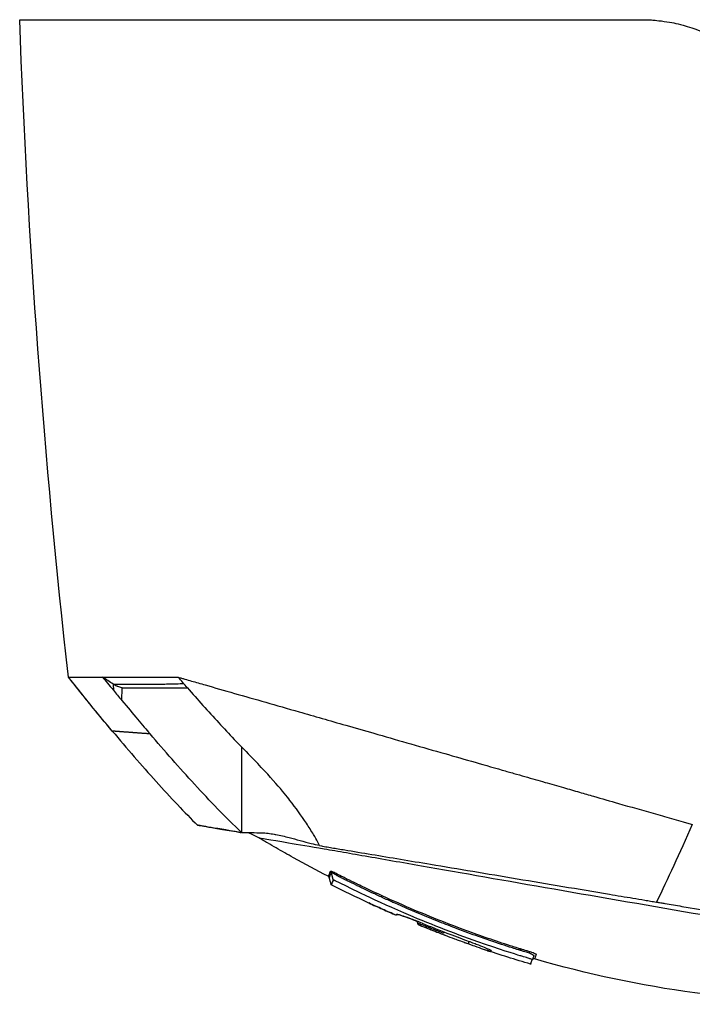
# Model space of a CAD drawing. Header units: millimetres. Extents: x 0 to 3390, y 0 to 1680.
# Tile 40 of 194: x 132 to 164, y 1140 to 1187. Entities that reach past the tile are written whole.
import ezdxf

# ---------------------------------------------------------------- set-up
doc = ezdxf.new("R2010")
doc.units = ezdxf.units.MM
doc.header["$LTSCALE"] = 0.2

# ---------------------------------------------------------------- blocks, each defined once
blk = doc.blocks.new('A$C7bf043d2')
for p, q in [((-24.468, 771.683), (-24.468, 771.683)), ((-23.866, 771.683), (-23.863, 771.683)), ((-23.017, 771.683), (-23.017, 771.683)), ((-22.421, 771.683), (-22.421, 771.683)), ((-18.936, 771.683), (-18.936, 771.683)), ((-22.707, 740.163), (-22.692, 739.869)), ((-22.293, 739.39), (-22.282, 739.988)), ((-22.282, 739.988), (-20.214, 739.988)), ((-21.608, 740.152), (-21.608, 740.152)), ((-21.438, 740.152), (-21.438, 740.152)), ((-20.659, 740.157), (-20.659, 740.158)), ((-20.214, 739.988), (-19.182, 739.988)), ((-16.616, 737.182), (-16.616, 733.12)), ((-12.36, 731.206), (-12.27, 730.846)), ((-10.569, 729.776), (-10.569, 729.776)), ((-9.266, 729.224), (-9.275, 729.198)), ((-9.278, 729.195), (-9.278, 729.195)), ((-8.279, 728.906), (-8.236, 728.754)), ((-8.236, 728.755), (-8.279, 728.906)), ((-7.008, 728.401), (-7.031, 728.339)), ((-5.846, 727.875), (-5.847, 727.873)), ((-5.817, 727.956), (-5.844, 727.88)), ((-2.822, 727.064), (-2.823, 727.064)), ((-2.822, 727.067), (-2.82, 727.07)), ((-2.897, 726.873), (-2.896, 726.875))]:
    blk.add_line(p, q)
blk.add_arc((-2.735, 727.027), 0.1, 73.7444, 137.9502)
for centre, major_axis, ratio, start_param, end_param in [((-12.465, 731.153), (0.0929, -0.0368), 0.995224, 0.639311, 1.473597), ((-12.457, 731.181), (0.0999, 0.0047), 0.993999, 0.206208, 1.050852), ((-4.965, 728.215), (5.415, -18.579), 0.001822, 4.748168, 4.751685)]:
    blk.add_ellipse(centre, major_axis=major_axis, ratio=ratio, start_param=start_param, end_param=end_param)
for points, knots in [([(-27.136, 771.683), (-27.136, 771.683), (-26.107, 771.683), (-24.1, 771.683), (-24.095, 771.683), (-24.089, 771.683), (-24.083, 771.683), (-23.083, 771.683), (-21.851, 771.683), (-20.429, 771.683), (-19.713, 771.683), (-18.95, 771.683), (-18.142, 771.683), (-17.739, 771.683), (-17.324, 771.683), (-16.899, 771.683), (-16.687, 771.683), (-16.472, 771.683), (-16.254, 771.683), (-16.146, 771.683), (-16.036, 771.683), (-15.926, 771.683), (-15.816, 771.683), (-15.748, 771.683), (-15.594, 771.683), (-15.551, 771.683), (-15.507, 771.683), (-15.463, 771.683), (-13.402, 771.683), (-11.364, 771.683), (-9.51, 771.683), (-9.189, 771.683), (-8.872, 771.683), (-8.562, 771.683), (-7.493, 771.683), (-6.494, 771.683), (-5.583, 771.683), (-5.127, 771.683), (-4.693, 771.683), (-4.283, 771.683), (-4.078, 771.683), (-3.878, 771.683), (-3.685, 771.683), (-3.588, 771.683), (-3.493, 771.683), (-3.4, 771.683), (-3.353, 771.683), (-3.306, 771.683), (-3.26, 771.683), (-3.214, 771.683), (-3.211, 771.683), (-3.123, 771.683), (-3.015, 771.683), (-2.908, 771.683), (-2.802, 771.683), (-2.22, 771.683), (-1.682, 771.684), (-1.19, 771.684), (-0.9, 771.684), (-0.625, 771.683), (-0.368, 771.683), (-0.239, 771.683), (-0.114, 771.683), (0.006, 771.683), (0.127, 771.683), (0.191, 771.683), (0.355, 771.683), (0.491, 771.683), (0.624, 771.683), (0.754, 771.683), (0.938, 771.683), (1.116, 771.683), (1.289, 771.684), (1.583, 771.684), (1.825, 771.683), (2.121, 771.683), (2.27, 771.683), (2.42, 771.685), (2.565, 771.681), (2.637, 771.679), (2.711, 771.677), (2.785, 771.673), (2.859, 771.669), (2.963, 771.661), (3.008, 771.657), (3.188, 771.642), (3.68, 771.572), (3.889, 771.528), (4.015, 771.502), (4.164, 771.469), (4.345, 771.418), (4.465, 771.385), (4.598, 771.344), (4.749, 771.293), (4.938, 771.228), (5.099, 771.164), (5.235, 771.106), (5.304, 771.077), (5.366, 771.05), (5.422, 771.024), (5.479, 770.998), (5.498, 770.989), (5.574, 770.953), (5.704, 770.889), (5.83, 770.822), (5.952, 770.753), (6.394, 770.501), (6.777, 770.222), (7.064, 769.977), (7.158, 769.897), (7.273, 769.79), (7.391, 769.678), (7.503, 769.573), (7.617, 769.463), (7.717, 769.368), (7.923, 769.171), (8.162, 768.942), (8.363, 768.751), (8.564, 768.56), (8.771, 768.361), (8.987, 768.156), (9.094, 768.053), (9.204, 767.949), (9.315, 767.842), (9.427, 767.736), (9.565, 767.604), (9.655, 767.519), (9.791, 767.388), (9.931, 767.255), (10.073, 767.119), (10.672, 766.547), (11.319, 765.93), (12.012, 765.269), (12.44, 764.86), (12.886, 764.435), (13.349, 763.993), (13.58, 763.772), (13.816, 763.547), (14.056, 763.318), (14.176, 763.204), (14.297, 763.089), (14.419, 762.972), (14.541, 762.856), (14.689, 762.715), (14.788, 762.62), (14.942, 762.473), (15.097, 762.325), (15.253, 762.177), (15.903, 761.557), (16.565, 760.924), (17.24, 760.281), (17.658, 759.882), (18.08, 759.479), (18.506, 759.072), (18.72, 758.868), (18.934, 758.664), (19.149, 758.459), (19.364, 758.253), (19.601, 758.028), (19.797, 757.84), (19.941, 757.703), (20.085, 757.566), (20.228, 757.429), (21.656, 756.067), (23.078, 754.71), (24.476, 753.376), (25.245, 752.643), (26.006, 751.916), (26.755, 751.201), (27.13, 750.843), (27.502, 750.489), (27.87, 750.137), (28.054, 749.962), (28.237, 749.787), (28.419, 749.613), (28.601, 749.439), (28.812, 749.238), (28.963, 749.094), (29.059, 749.003), (29.155, 748.91), (29.253, 748.818), (29.768, 748.326), (30.3, 747.818), (30.842, 747.301), (31.164, 746.994), (31.49, 746.683), (31.817, 746.371), (31.98, 746.215), (32.144, 746.058), (32.308, 745.902), (32.39, 745.824), (32.472, 745.745), (32.554, 745.667), (32.595, 745.628), (32.636, 745.589), (32.677, 745.55), (32.718, 745.511), (32.779, 745.453), (32.8, 745.432), (32.971, 745.269), (33.2, 745.051), (33.477, 744.786), (33.616, 744.654), (33.767, 744.51), (33.928, 744.356), (34.089, 744.202), (34.277, 744.023), (34.442, 743.866), (34.77, 743.553), (35.046, 743.289), (35.279, 743.067), (35.395, 742.956), (35.501, 742.855), (35.597, 742.764), (35.644, 742.718), (35.69, 742.675), (35.733, 742.634), (35.754, 742.614), (35.775, 742.594), (35.795, 742.574), (35.816, 742.555), (35.824, 742.547), (35.855, 742.518), (35.914, 742.462), (35.971, 742.407), (36.027, 742.353), (36.447, 741.953), (36.794, 741.621), (37.083, 741.345), (37.247, 741.189), (37.392, 741.051), (37.52, 740.929), (37.584, 740.868), (37.644, 740.811), (37.7, 740.757), (37.728, 740.731), (37.755, 740.705), (37.781, 740.68), (37.807, 740.655), (37.826, 740.637), (37.856, 740.608), (37.893, 740.573), (37.929, 740.539), (37.963, 740.506), (38.184, 740.294), (38.341, 740.143), (38.437, 740.05), (38.519, 739.972), (38.547, 739.946), (38.556, 739.939)], [0.0000001, 0.0000001, 0.0000001, 0.0000001, 0.125, 0.125, 0.125, 0.1253503, 0.1253503, 0.1253503, 0.1875, 0.1875, 0.1875, 0.21875, 0.21875, 0.21875, 0.234375, 0.234375, 0.234375, 0.2421875, 0.2421875, 0.2421875, 0.2460937, 0.2460937, 0.2460937, 0.25, 0.25, 0.25, 0.2511149, 0.2511149, 0.2511149, 0.3034243, 0.3034243, 0.3034243, 0.3125, 0.3125, 0.3125, 0.34375, 0.34375, 0.34375, 0.359375, 0.359375, 0.359375, 0.3671875, 0.3671875, 0.3671875, 0.3710937, 0.3710937, 0.3710937, 0.3730469, 0.3730469, 0.3730469, 0.375, 0.375, 0.375, 0.3773995, 0.3773995, 0.3773995, 0.390625, 0.390625, 0.390625, 0.3984375, 0.3984375, 0.3984375, 0.4023437, 0.4023437, 0.4023437, 0.40625, 0.40625, 0.40625, 0.409484, 0.409484, 0.409484, 0.4140625, 0.4140625, 0.4140625, 0.421875, 0.421875, 0.421875, 0.4257812, 0.4257812, 0.4257812, 0.4277344, 0.4277344, 0.4277344, 0.4296875, 0.4296875, 0.4296875, 0.4375, 0.4375, 0.4375, 0.4422156, 0.4422156, 0.4422156, 0.4453125, 0.4453125, 0.4453125, 0.4492187, 0.4492187, 0.4492187, 0.4511719, 0.4511719, 0.4511719, 0.453125, 0.453125, 0.453125, 0.4564958, 0.4564958, 0.4564958, 0.46875, 0.46875, 0.46875, 0.4727702, 0.4727702, 0.4727702, 0.4765625, 0.4765625, 0.4765625, 0.484375, 0.484375, 0.484375, 0.4921875, 0.4921875, 0.4921875, 0.4960937, 0.4960937, 0.4960937, 0.5, 0.5, 0.5, 0.5059836, 0.5059836, 0.5059836, 0.53125, 0.53125, 0.53125, 0.546875, 0.546875, 0.546875, 0.5546875, 0.5546875, 0.5546875, 0.5585937, 0.5585937, 0.5585937, 0.5625, 0.5625, 0.5625, 0.5685376, 0.5685376, 0.5685376, 0.59375, 0.59375, 0.59375, 0.609375, 0.609375, 0.609375, 0.6171875, 0.6171875, 0.6171875, 0.625, 0.625, 0.625, 0.6307049, 0.6307049, 0.6307049, 0.6875, 0.6875, 0.6875, 0.71875, 0.71875, 0.71875, 0.734375, 0.734375, 0.734375, 0.7421875, 0.7421875, 0.7421875, 0.75, 0.75, 0.75, 0.7549609, 0.7549609, 0.7549609, 0.78125, 0.78125, 0.78125, 0.796875, 0.796875, 0.796875, 0.8046875, 0.8046875, 0.8046875, 0.8085937, 0.8085937, 0.8085937, 0.8105469, 0.8105469, 0.8105469, 0.8125, 0.8125, 0.8125, 0.828125, 0.828125, 0.828125, 0.8359375, 0.8359375, 0.8359375, 0.84375, 0.84375, 0.84375, 0.859375, 0.859375, 0.859375, 0.8671875, 0.8671875, 0.8671875, 0.8710937, 0.8710937, 0.8710937, 0.8730469, 0.8730469, 0.8730469, 0.875, 0.875, 0.875, 0.8787021, 0.8787021, 0.8787021, 0.90625, 0.90625, 0.90625, 0.921875, 0.921875, 0.921875, 0.9296875, 0.9296875, 0.9296875, 0.9335937, 0.9335937, 0.9335937, 0.9375, 0.9375, 0.9375, 0.9423203, 0.9423203, 0.9423203, 0.9736147, 0.9736147, 0.9736147, 1, 1, 1, 1]), ([(-24.823, 740.488), (-24.823, 740.488), (-24.823, 740.488), (-24.823, 740.488), (-24.822, 740.488), (-24.822, 740.488), (-24.821, 740.488), (-24.819, 740.488), (-24.817, 740.488), (-24.809, 740.488), (-24.801, 740.488), (-24.769, 740.488), (-24.737, 740.488), (-24.665, 740.488), (-24.632, 740.488), (-24.543, 740.488), (-24.484, 740.488), (-24.349, 740.488), (-24.273, 740.488), (-24.063, 740.488), (-23.918, 740.488), (-23.673, 740.488), (-23.586, 740.488), (-23.45, 740.488), (-23.403, 740.488), (-23.332, 740.488), (-23.308, 740.488), (-23.271, 740.488), (-23.259, 740.488), (-23.231, 740.488), (-23.218, 740.488), (-23.209, 740.488)], [0.0000002, 0.0000002, 0.0000002, 0.0000002, 0.0057666, 0.0057666, 0.010261, 0.010261, 0.0192501, 0.0192501, 0.0372287, 0.0372287, 0.0731858, 0.0731858, 0.1450807, 0.1450807, 0.1929931, 0.1929931, 0.2568526, 0.2568526, 0.3206977, 0.3206977, 0.4164506, 0.4164506, 0.4643306, 0.4643306, 0.4882614, 0.4882614, 0.5002253, 0.5002253, 0.506207, 0.506207, 0.5138998, 0.5138998, 0.5138998, 0.5138998]), ([(-22.743, 737.931), (-23.371, 738.681), (-23.945, 739.39), (-24.485, 740.065), (-24.599, 740.208), (-24.712, 740.349), (-24.823, 740.488)], [0.0000016, 0.0000016, 0.0000016, 0.0000016, 0.8255795, 0.8255795, 0.8255795, 1, 1, 1, 1]), ([(-24.139, 739.634), (-24.139, 739.634), (-24.14, 739.634), (-24.368, 739.918), (-24.712, 740.348), (-24.823, 740.488)], [0.6372802, 0.6372802, 0.6372802, 0.6372802, 0.6373483, 0.6373483, 0.7466664, 0.7466664, 0.7466664, 0.7466664]), ([(-22.707, 740.163), (-22.79, 740.217), (-22.874, 740.271), (-23.042, 740.38), (-23.126, 740.434), (-23.209, 740.488)], [0.00000099, 0.00000099, 0.00000099, 0.00000099, 0.02992553, 0.02992553, 0.05985005, 0.05985005, 0.05985005, 0.05985005]), ([(-23.209, 740.488), (-23.198, 740.488), (-23.184, 740.488), (-23.155, 740.488), (-23.141, 740.488), (-23.099, 740.488), (-23.071, 740.488), (-22.985, 740.488), (-22.927, 740.488), (-22.748, 740.488), (-22.623, 740.488), (-22.233, 740.487), (-21.953, 740.487), (-21.051, 740.487), (-20.37, 740.486), (-19.613, 740.486)], [0.000001, 0.000001, 0.000001, 0.000001, 0.0104396, 0.0104396, 0.0195624, 0.0195624, 0.037807, 0.037807, 0.0742919, 0.0742919, 0.1472682, 0.1472682, 0.2931669, 0.2931669, 0.5844733, 0.5844733, 0.5844733, 0.5844733]), ([(-19.613, 740.486), (-19.594, 740.481), (-19.568, 740.473), (-19.511, 740.457), (-19.485, 740.45), (-19.408, 740.427), (-19.356, 740.413), (-19.2, 740.368), (-19.095, 740.338), (-18.775, 740.246), (-18.558, 740.184), (-17.891, 739.993), (-17.428, 739.86), (-15.993, 739.449), (-14.969, 739.155), (-13.168, 738.639), (-12.425, 738.426), (-11.225, 738.082), (-10.783, 737.956), (-9.821, 737.68), (-9.301, 737.531), (-8.241, 737.227), (-7.701, 737.072), (-6.199, 736.642), (-5.226, 736.363), (-4.149, 736.054), (-4.058, 736.028), (-3.876, 735.976), (-3.785, 735.95), (-3.52, 735.874), (-3.345, 735.824), (-3.006, 735.727), (-2.841, 735.68), (-2.521, 735.588), (-2.366, 735.543), (-1.925, 735.417), (-1.635, 735.334), (-1.088, 735.177), (-0.833, 735.104), (-0.355, 734.967), (-0.133, 734.903), (0.48, 734.728), (0.872, 734.616), (1.85, 734.335), (2.437, 734.167), (3.315, 733.915), (3.608, 733.831), (4.045, 733.706), (4.191, 733.664), (4.41, 733.602), (4.482, 733.581), (4.591, 733.549), (4.628, 733.539), (4.709, 733.516), (4.746, 733.505), (4.773, 733.497)], [0.000085, 0.000085, 0.000085, 0.000085, 0.009638, 0.009638, 0.017453, 0.017453, 0.033077, 0.033077, 0.064302, 0.064302, 0.126675, 0.126675, 0.251046, 0.251046, 0.498587, 0.498587, 0.662678, 0.662678, 0.756193, 0.756193, 0.862748, 0.862748, 0.97034, 0.97034, 1.158594, 1.158594, 1.176181, 1.176181, 1.19217, 1.19217, 1.222525, 1.222525, 1.250795, 1.250795, 1.277662, 1.277662, 1.328669, 1.328669, 1.373576, 1.373576, 1.413726, 1.413726, 1.484172, 1.484172, 1.589609, 1.589609, 1.642253, 1.642253, 1.66856, 1.66856, 1.681711, 1.681711, 1.688286, 1.688286, 1.696317, 1.696317, 1.696317, 1.696317]), ([(-19.182, 739.988), (-19.254, 740.071), (-19.326, 740.154), (-19.47, 740.32), (-19.541, 740.403), (-19.613, 740.486)], [-0.06596291, -0.06596291, -0.06596291, -0.06596291, -0.03300778, -0.03300778, -0.00012466, -0.00012466, -0.00012466, -0.00012466]), ([(-22.743, 737.931), (-23.096, 738.352), (-23.445, 738.776), (-23.92, 739.361), (-24.048, 739.52), (-24.285, 739.814), (-24.393, 739.949), (-24.514, 740.1), (-24.527, 740.117), (-24.547, 740.141), (-24.552, 740.149), (-24.561, 740.16), (-24.564, 740.163), (-24.568, 740.168), (-24.569, 740.17), (-24.571, 740.172), (-24.572, 740.173), (-24.572, 740.174), (-24.572, 740.174), (-24.573, 740.174), (-24.573, 740.174), (-24.573, 740.174), (-24.573, 740.174), (-24.573, 740.174)], [0, 0, 0, 0, 0.1648035, 0.1648035, 0.2261526, 0.2261526, 0.2780048, 0.2780048, 0.2844894, 0.2844894, 0.2873267, 0.2873267, 0.2886569, 0.2886569, 0.2893002, 0.2893002, 0.2896148, 0.2896148, 0.2896497, 0.2896497, 0.289681, 0.289681, 0.2896998, 0.2896998, 0.2896998, 0.2896998]), ([(-24.139, 739.634), (-24.056, 739.53), (-24.306, 739.84), (-24.426, 739.99), (-24.462, 740.035), (-24.511, 740.098), (-24.525, 740.115), (-24.545, 740.139), (-24.55, 740.146), (-24.559, 740.157), (-24.562, 740.161), (-24.566, 740.166), (-24.567, 740.168), (-24.569, 740.17), (-24.57, 740.171), (-24.571, 740.172), (-24.571, 740.172), (-24.572, 740.173), (-24.572, 740.174), (-24.573, 740.174), (-24.573, 740.174), (-24.573, 740.174), (-24.573, 740.174), (-24.573, 740.174), (-24.573, 740.174), (-24.573, 740.174)], [0.35908561, 0.35908561, 0.35908561, 0.35908561, 0.39930652, 0.39930652, 0.41672052, 0.41672052, 0.42325172, 0.42325172, 0.42610931, 0.42610931, 0.42744907, 0.42744907, 0.42809739, 0.42809739, 0.42841531, 0.42841531, 0.4285716, 0.4285716, 0.42872534, 0.42872534, 0.42875851, 0.42875851, 0.42877124, 0.42877124, 0.4287889, 0.4287889, 0.4287889, 0.4287889]), ([(-24.139, 739.634), (-24.152, 739.649), (-24.306, 739.84), (-24.425, 739.99), (-24.462, 740.035), (-24.511, 740.098), (-24.525, 740.114), (-24.545, 740.139), (-24.55, 740.146), (-24.559, 740.157), (-24.562, 740.161), (-24.566, 740.166), (-24.567, 740.168), (-24.569, 740.17), (-24.57, 740.171), (-24.571, 740.172), (-24.571, 740.172), (-24.572, 740.173), (-24.572, 740.174), (-24.573, 740.174), (-24.573, 740.174), (-24.573, 740.174), (-24.573, 740.174), (-24.573, 740.174), (-24.573, 740.174), (-24.573, 740.174), (-24.573, 740.174), (-24.573, 740.174)], [0.49817633, 0.49817633, 0.49817633, 0.49817633, 0.53840987, 0.53840987, 0.55582538, 0.55582538, 0.56235715, 0.56235715, 0.56521499, 0.56521499, 0.56655486, 0.56655486, 0.56720325, 0.56720325, 0.56752121, 0.56752121, 0.56767754, 0.56767754, 0.56783134, 0.56783134, 0.56786487, 0.56786487, 0.56787819, 0.56787819, 0.56788839, 0.56788839, 0.56789897, 0.56789897, 0.56789897, 0.56789897]), ([(-22.707, 740.163), (-22.555, 740.16), (-22.301, 740.156), (-21.95, 740.153), (-21.774, 740.152), (-21.613, 740.151), (-21.471, 740.152), (-21.328, 740.152), (-21.218, 740.152), (-21.103, 740.153), (-20.987, 740.154), (-20.853, 740.155), (-20.698, 740.157), (-20.62, 740.158), (-20.537, 740.159), (-20.449, 740.16), (-20.361, 740.162), (-20.284, 740.163), (-20.167, 740.166), (-19.835, 740.172), (-19.56, 740.18), (-19.355, 740.187)], [0.0000001, 0.0000001, 0.0000001, 0.0000001, 0.25, 0.25, 0.25, 0.375, 0.375, 0.375, 0.5, 0.5, 0.5, 0.625, 0.625, 0.625, 0.6875, 0.6875, 0.6875, 0.75, 0.75, 0.75, 0.9287626, 0.9287626, 0.9287626, 0.9287626]), ([(-22.282, 739.988), (-22.353, 739.998), (-22.42, 740.017), (-22.488, 740.045), (-22.495, 740.048), (-22.502, 740.051), (-22.51, 740.055), (-22.516, 740.058), (-22.523, 740.061), (-22.53, 740.064), (-22.588, 740.091), (-22.646, 740.124), (-22.707, 740.163)], [0, 0, 0, 0, 0.486169, 0.486169, 0.486169, 0.538067, 0.538067, 0.538067, 0.586598, 0.586598, 0.586598, 1, 1, 1, 1]), ([(-19.182, 739.988), (-18.695, 739.428), (-18.199, 738.874), (-17.208, 737.799), (-16.712, 737.277), (-16.208, 736.763)], [0.0000155, 0.0000155, 0.0000155, 0.0000155, 0.2227041, 0.2227041, 0.4386172, 0.4386172, 0.4386172, 0.4386172]), ([(-22.692, 739.869), (-22.626, 739.789), (-22.55, 739.698), (-22.434, 739.559), (-22.36, 739.47), (-22.293, 739.389)], [-0.06201948, -0.06201948, -0.06201948, -0.06201948, -0.03135987, -0.03135987, -0.00014638, -0.00014638, -0.00014638, -0.00014638]), ([(-22.743, 737.931), (-22.743, 737.931), (-22.743, 737.931), (-22.743, 737.931), (-22.743, 737.931), (-22.743, 737.931), (-22.743, 737.931), (-22.743, 737.931), (-22.743, 737.931), (-22.743, 737.931), (-22.743, 737.931), (-22.743, 737.931), (-22.743, 737.931)], [0, 0, 0, 0, 0.00195313, 0.00195313, 0.00195313, 0.00390625, 0.00390625, 0.00390625, 0.0078125, 0.0078125, 0.0078125, 0.01049675, 0.01049675, 0.01049675, 0.01049675]), ([(-22.743, 737.931), (-22.061, 737.118), (-21.351, 736.301), (-19.974, 734.777), (-19.31, 734.07), (-18.7, 733.466)], [0.0000883, 0.0000883, 0.0000883, 0.0000883, 0.5, 0.5, 1, 1, 1, 1]), ([(-16.616, 733.119), (-17.382, 733.857), (-18.121, 734.623), (-19.561, 736.189), (-20.262, 736.989), (-20.954, 737.797)], [-0.6382467, -0.6382467, -0.6382467, -0.6382467, -0.3191416, -0.3191416, 0, 0, 0, 0]), ([(-12.907, 732.496), (-12.944, 732.573), (-13.042, 732.76), (-13.301, 733.197), (-13.414, 733.377), (-13.771, 733.918), (-14.035, 734.282), (-14.604, 735.014), (-15.18, 735.714), (-16.208, 736.763)], [0.0007566, 0.0007566, 0.0007566, 0.0007566, 0.0297864, 0.0297864, 0.0497134, 0.0497134, 0.0895838, 0.0895838, 0.1300164, 0.1300164, 0.1300164, 0.1300164]), ([(-18.7, 733.466), (-18.7, 733.466), (-18.696, 733.466), (-18.684, 733.465), (-18.676, 733.463), (-18.641, 733.458), (-18.606, 733.453), (-18.471, 733.431), (-18.337, 733.409), (-17.986, 733.35), (-17.768, 733.313), (-17.252, 733.226), (-16.954, 733.176), (-16.616, 733.119)], [0, 0, 0, 0, 0.0625, 0.0625, 0.125, 0.125, 0.25, 0.25, 0.5, 0.5, 0.75, 0.75, 0.9999921, 0.9999921, 0.9999921, 0.9999921]), ([(-16.674, 733.126), (-17.341, 733.238), (-18.104, 733.366), (-18.556, 733.442), (-18.667, 733.461), (-18.693, 733.465), (-18.699, 733.466), (-18.7, 733.466), (-18.7, 733.466), (-18.7, 733.466), (-18.7, 733.466), (-18.7, 733.466)], [0.0000001, 0.0000001, 0.0000001, 0.0000001, 0.5, 0.75, 0.875, 0.9375, 0.96875, 0.984375, 0.9921875, 0.9960938, 0.9965677, 0.9965677, 0.9965677, 0.9965677]), ([(-16.616, 733.119), (-16.455, 733.118), (-16.293, 733.117), (-15.968, 733.112), (-15.805, 733.109), (-15.643, 733.105)], [-0.09760383, -0.09760383, -0.09760383, -0.09760383, -0.0488578, -0.0488578, -0.000132, -0.000132, -0.000132, -0.000132]), ([(-15.643, 733.105), (-15.62, 733.102), (-15.598, 733.102), (-15.549, 733.1), (-15.525, 733.098), (-15.451, 733.093), (-15.402, 733.088), (-15.256, 733.071), (-15.159, 733.056), (-15.036, 733.034), (-15.006, 733.029), (-14.768, 732.983), (-14.559, 732.933), (-14.026, 732.796), (-13.65, 732.686), (-13.183, 732.57), (-13.046, 732.539), (-12.914, 732.516)], [0.0004981, 0.0004981, 0.0004981, 0.0004981, 0.0075044, 0.0075044, 0.0147746, 0.0147746, 0.0293137, 0.0293137, 0.0584829, 0.0584829, 0.0671477, 0.0671477, 0.1471301, 0.1471301, 0.2799289, 0.2799289, 0.3268865, 0.3268865, 0.3268865, 0.3268865]), ([(-15.781, 732.862), (-15.777, 732.864), (-15.289, 732.786), (-13.921, 732.556), (-13.356, 732.46), (-12.366, 732.291), (-11.656, 732.168), (-10.462, 731.96), (-7.864, 731.504), (-3.19, 730.684), (3.901, 729.454), (10.044, 728.397), (14.561, 727.618), (17.667, 727.083), (20.222, 726.643), (21.485, 726.425), (23.015, 726.162), (23.539, 726.072), (23.548, 726.07)], [0.0008912, 0.0008912, 0.0008912, 0.0008912, 0.1214174, 0.1214174, 0.182126, 0.182126, 0.2124804, 0.2428347, 0.2731891, 0.3885559, 0.5039228, 0.6192897, 0.6848281, 0.7478625, 0.8108969, 0.8739313, 0.8739313, 0.9992746, 0.9992746, 0.9992746, 0.9992746]), ([(-12.496, 731.041), (-13.052, 731.327), (-13.604, 731.622), (-14.425, 732.077), (-14.698, 732.231), (-15.105, 732.466), (-15.241, 732.544), (-15.444, 732.663), (-15.511, 732.702), (-15.612, 732.762), (-15.646, 732.782), (-15.713, 732.822), (-15.748, 732.843), (-15.781, 732.862)], [0, 0, 0, 0, 0.187726, 0.187726, 0.2816892, 0.2816892, 0.3286868, 0.3286868, 0.3521817, 0.3521817, 0.3639259, 0.3639259, 0.3757347, 0.3757347, 0.3757347, 0.3757347]), ([(-12.907, 732.496), (-12.828, 732.481), (-12.812, 732.478), (-12.717, 732.462), (-12.668, 732.454), (-12.522, 732.43), (-12.424, 732.413), (-12.126, 732.363), (-11.924, 732.329), (-11.305, 732.226), (-10.879, 732.155), (-9.557, 731.933), (-8.623, 731.777), (-6.994, 731.505), (-6.323, 731.393), (-4.265, 731.049), (-2.834, 730.809), (-0.641, 730.441), (0.098, 730.317), (1.212, 730.13), (1.585, 730.068), (2.144, 729.974), (2.331, 729.943), (2.611, 729.896), (2.704, 729.88), (2.844, 729.857), (2.891, 729.849), (2.982, 729.833), (2.99, 729.832), (3.075, 729.818)], [-3.460676, -3.460676, -3.460676, -3.460676, -3.42067, -3.42067, -3.380007, -3.380007, -3.298679, -3.298679, -3.136019, -3.136019, -2.810664, -2.810664, -2.159742, -2.159742, -1.72651, -1.72651, -0.863073, -0.863073, -0.431239, -0.431239, -0.215322, -0.215322, -0.107361, -0.107361, -0.053382, -0.053382, -0.026392, -0.026392, -0.000227, -0.000227, -0.000227, -0.000227]), ([(-12.42, 731.241), (-12.43, 731.215), (-12.438, 731.19), (-12.445, 731.167), (-12.461, 731.118), (-12.475, 731.085), (-12.484, 731.064)], [0, 0, 0, 0, 0.1032373, 0.1032373, 0.1032373, 0.3262085, 0.3262085, 0.3262085, 0.3262085]), ([(-12.447, 730.98), (-12.446, 730.978), (-12.439, 730.998), (-12.424, 731.035), (-12.411, 731.069), (-12.391, 731.117), (-12.369, 731.177)], [0.4963236, 0.4963236, 0.4963236, 0.4963236, 0.7603192, 0.7603192, 0.7603192, 1, 1, 1, 1]), ([(-12.411, 731.27), (-12.411, 731.264), (-12.412, 731.259), (-12.414, 731.254), (-12.416, 731.25), (-12.418, 731.246), (-12.42, 731.241)], [0, 0, 0, 0, 0.5, 0.5, 0.5, 1, 1, 1, 1]), ([(-2.707, 727.123), (-2.707, 727.123), (-2.696, 727.15), (-2.668, 727.219), (-2.657, 727.247), (-2.655, 727.252), (-2.65, 727.266), (-2.644, 727.281), (-2.636, 727.3), (-2.633, 727.308), (-2.629, 727.317), (-2.627, 727.321), (-2.626, 727.321), (-2.624, 727.324), (-2.623, 727.329), (-2.629, 727.339), (-2.649, 727.353), (-2.713, 727.383), (-2.84, 727.429), (-2.964, 727.468), (-3.041, 727.492), (-3.072, 727.501), (-3.08, 727.503), (-3.128, 727.518), (-3.224, 727.547), (-3.32, 727.577), (-3.372, 727.593), (-3.39, 727.598), (-3.512, 727.636), (-3.806, 727.729), (-4.793, 728.048), (-6.678, 728.713), (-8.894, 729.626), (-10.453, 730.349), (-11.032, 730.629), (-11.109, 730.667), (-11.283, 730.751), (-11.474, 730.845), (-11.645, 730.931), (-11.672, 730.944), (-11.758, 730.987), (-11.853, 731.035), (-11.938, 731.078), (-11.949, 731.083), (-11.973, 731.095), (-12.015, 731.117), (-12.122, 731.17), (-12.216, 731.215), (-12.277, 731.24), (-12.286, 731.244), (-12.322, 731.258), (-12.378, 731.278), (-12.408, 731.279), (-12.412, 731.273), (-12.411, 731.27)], [0, 0, 0, 0, 0.159677, 0.231843, 0.239861, 0.239861, 0.243858, 0.279828, 0.279828, 0.290299, 0.298742, 0.29968, 0.29968, 0.300401, 0.306889, 0.310488, 0.315226, 0.325061, 0.33491, 0.344062, 0.349511, 0.350116, 0.350116, 0.351068, 0.359631, 0.368932, 0.369966, 0.369966, 0.372375, 0.394053, 0.428006, 0.567575, 0.769998, 0.878814, 0.890904, 0.890904, 0.894911, 0.927361, 0.930967, 0.930967, 0.93296, 0.949105, 0.950899, 0.950899, 0.951403, 0.95594, 0.959729, 0.973953, 0.975533, 0.975533, 0.976506, 0.985257, 0.994726, 1, 1, 1, 1]), ([(-2.746, 727.265), (-2.745, 727.267), (-2.745, 727.269), (-2.746, 727.271), (-2.747, 727.273), (-2.748, 727.275), (-2.75, 727.277), (-2.751, 727.278), (-2.753, 727.279), (-2.754, 727.281), (-2.756, 727.283), (-2.759, 727.285), (-2.762, 727.287), (-2.772, 727.296), (-2.789, 727.308), (-2.813, 727.321), (-2.836, 727.335), (-2.866, 727.351), (-2.899, 727.366), (-2.933, 727.381), (-2.969, 727.396), (-3.004, 727.409), (-3.03, 727.419), (-3.058, 727.428), (-3.092, 727.437), (-3.097, 727.439), (-3.102, 727.44), (-3.107, 727.441), (-3.15, 727.453), (-3.195, 727.467), (-3.24, 727.481), (-3.288, 727.495), (-3.335, 727.51), (-3.382, 727.525), (-3.387, 727.526), (-3.392, 727.528), (-3.398, 727.53), (-3.41, 727.533), (-3.422, 727.537), (-3.434, 727.541), (-3.448, 727.545), (-3.461, 727.549), (-3.474, 727.553), (-3.571, 727.584), (-3.668, 727.614), (-3.764, 727.645), (-3.936, 727.7), (-4.108, 727.756), (-4.28, 727.812), (-4.644, 727.932), (-5.007, 728.055), (-5.368, 728.182), (-5.707, 728.302), (-6.045, 728.426), (-6.381, 728.552), (-6.667, 728.66), (-6.952, 728.77), (-7.236, 728.883), (-7.546, 729.005), (-7.854, 729.131), (-8.161, 729.259), (-8.314, 729.323), (-8.467, 729.388), (-8.62, 729.453), (-8.773, 729.518), (-8.962, 729.601), (-9.078, 729.651), (-9.17, 729.692), (-9.267, 729.735), (-9.37, 729.78), (-9.526, 729.85), (-9.696, 729.927), (-9.878, 730.01), (-10.03, 730.079), (-10.19, 730.153), (-10.359, 730.232), (-10.485, 730.291), (-10.617, 730.353), (-10.753, 730.419), (-10.799, 730.44), (-10.816, 730.449), (-10.891, 730.485), (-10.91, 730.494), (-10.928, 730.502), (-10.946, 730.511), (-11.007, 730.541), (-11.065, 730.569), (-11.12, 730.595), (-11.139, 730.605), (-11.158, 730.614), (-11.177, 730.623), (-11.337, 730.701), (-11.466, 730.764), (-11.562, 730.812), (-11.592, 730.827), (-11.618, 730.84), (-11.642, 730.852), (-11.661, 730.861), (-11.678, 730.87), (-11.693, 730.878), (-11.707, 730.885), (-11.719, 730.891), (-11.73, 730.896), (-11.758, 730.91), (-11.777, 730.919), (-11.782, 730.922), (-11.784, 730.923), (-11.785, 730.924), (-11.812, 730.937), (-11.873, 730.967), (-11.917, 730.989), (-11.953, 731.008), (-11.962, 731.012), (-11.971, 731.017), (-11.979, 731.021), (-12.005, 731.034), (-12.026, 731.046), (-12.047, 731.057), (-12.063, 731.066), (-12.078, 731.074), (-12.094, 731.084), (-12.123, 731.1), (-12.155, 731.12), (-12.194, 731.143), (-12.212, 731.154), (-12.228, 731.163), (-12.243, 731.172), (-12.248, 731.174), (-12.252, 731.177), (-12.257, 731.179), (-12.26, 731.181), (-12.263, 731.182), (-12.265, 731.183), (-12.292, 731.197), (-12.311, 731.206), (-12.325, 731.21), (-12.343, 731.217), (-12.352, 731.217), (-12.357, 731.215), (-12.36, 731.213), (-12.361, 731.21), (-12.36, 731.206)], [0.3020997, 0.3020997, 0.3020997, 0.3020997, 0.3066349, 0.3066349, 0.3066349, 0.310369, 0.310369, 0.310369, 0.3125, 0.3125, 0.3125, 0.315341, 0.315341, 0.315341, 0.3249113, 0.3249113, 0.3249113, 0.3343602, 0.3343602, 0.3343602, 0.34375, 0.34375, 0.34375, 0.3507342, 0.3507342, 0.3507342, 0.3517166, 0.3517166, 0.3517166, 0.3601719, 0.3601719, 0.3601719, 0.3690642, 0.3690642, 0.3690642, 0.3700604, 0.3700604, 0.3700604, 0.3724024, 0.3724024, 0.3724024, 0.375, 0.375, 0.375, 0.3940613, 0.3940613, 0.3940613, 0.4280168, 0.4280168, 0.4280168, 0.5, 0.5, 0.5, 0.5675756, 0.5675756, 0.5675756, 0.625, 0.625, 0.625, 0.6875, 0.6875, 0.6875, 0.71875, 0.71875, 0.71875, 0.75, 0.75, 0.75, 0.7748021, 0.7748021, 0.7748021, 0.8125, 0.8125, 0.8125, 0.84375, 0.84375, 0.84375, 0.8671875, 0.8671875, 0.8671875, 0.875, 0.875, 0.875, 0.8769419, 0.8769419, 0.8769419, 0.8835569, 0.8835569, 0.8835569, 0.8859351, 0.8859351, 0.8859351, 0.90625, 0.90625, 0.90625, 0.9124347, 0.9124347, 0.9124347, 0.9174171, 0.9174171, 0.9174171, 0.921875, 0.921875, 0.921875, 0.9335938, 0.9335938, 0.9335938, 0.9375, 0.9375, 0.9375, 0.9463867, 0.9463867, 0.9463867, 0.9485786, 0.9485786, 0.9485786, 0.9554501, 0.9554501, 0.9554501, 0.9603345, 0.9603345, 0.9603345, 0.96875, 0.96875, 0.96875, 0.9727668, 0.9727668, 0.9727668, 0.9740721, 0.9740721, 0.9740721, 0.9748965, 0.9748965, 0.9748965, 0.9831148, 0.9831148, 0.9831148, 0.9936536, 0.9936536, 0.9936536, 1, 1, 1, 1]), ([(-12.484, 731.064), (-12.488, 731.056), (-12.491, 731.05), (-12.493, 731.046), (-12.494, 731.044), (-12.495, 731.043), (-12.495, 731.042), (-12.496, 731.041), (-12.496, 731.041), (-12.496, 731.041)], [0.3262085, 0.3262085, 0.3262085, 0.3262085, 0.4171519, 0.4171519, 0.4171519, 0.4592281, 0.4592281, 0.4592281, 0.4960387, 0.4960387, 0.4960387, 0.4960387]), ([(-12.447, 730.98), (-12.448, 730.984), (-12.449, 730.989), (-12.453, 730.998), (-12.454, 731), (-12.457, 731.005), (-12.458, 731.008), (-12.461, 731.012), (-12.463, 731.014), (-12.465, 731.018), (-12.466, 731.019), (-12.47, 731.023), (-12.472, 731.025), (-12.477, 731.029), (-12.479, 731.031), (-12.484, 731.034), (-12.486, 731.036), (-12.491, 731.038), (-12.493, 731.04), (-12.496, 731.041)], [0, 0, 0, 0, 0.00478588, 0.00478588, 0.00617525, 0.00617525, 0.00746051, 0.00746051, 0.00828098, 0.00828098, 0.00886272, 0.00886272, 0.00983892, 0.00983892, 0.01070495, 0.01070495, 0.01163546, 0.01163546, 0.01276234, 0.01276234, 0.01276234, 0.01276234]), ([(-2.897, 726.873), (-2.897, 726.873), (-2.881, 726.913), (-2.838, 727.021), (-2.835, 727.056), (-2.816, 727.075), (-2.812, 727.077), (-2.818, 727.085), (-2.822, 727.088), (-2.837, 727.096), (-2.848, 727.101), (-2.887, 727.116), (-2.906, 727.123), (-2.98, 727.148), (-3.04, 727.165), (-3.142, 727.196), (-3.186, 727.209), (-3.286, 727.24), (-3.342, 727.257), (-3.62, 727.342), (-4.387, 727.577), (-6.59, 728.352), (-7.757, 728.809), (-10.497, 729.989), (-11.685, 730.589), (-12.047, 730.772), (-12.097, 730.798), (-12.153, 730.824), (-12.165, 730.83), (-12.184, 730.838), (-12.192, 730.841), (-12.208, 730.848), (-12.216, 730.851), (-12.232, 730.857), (-12.24, 730.86), (-12.277, 730.869), (-12.265, 730.85), (-12.27, 730.846)], [0, 0, 0, 0, 0.3732629, 0.3732629, 0.5058721, 0.5058721, 0.5299103, 0.5299103, 0.5443905, 0.5443905, 0.5536791, 0.5536791, 0.5609708, 0.5609708, 0.5783919, 0.5783919, 0.5914134, 0.5914134, 0.6081214, 0.6081214, 0.6735833, 0.6735833, 0.7493249, 0.7493249, 0.8539175, 0.8539175, 0.8701791, 0.8701791, 0.8744696, 0.8744696, 0.8776845, 0.8776845, 0.8818439, 0.8818439, 0.8891127, 0.8891127, 0.9215434, 0.9215434, 0.9215434, 0.9215434]), ([(-10.569, 729.776), (-10.355, 729.676), (-10.141, 729.578), (-9.71, 729.385), (-9.495, 729.289), (-9.278, 729.195)], [-0.1415347, -0.1415347, -0.1415347, -0.1415347, -0.0707672, -0.0707672, -0.0000013, -0.0000013, -0.0000013, -0.0000013]), ([(-9.278, 729.195), (-9.494, 729.289), (-9.709, 729.384), (-10.14, 729.578), (-10.355, 729.676), (-10.569, 729.776)], [-0.1415687, -0.1415687, -0.1415687, -0.1415687, -0.0709423, -0.0709423, -0.0000334, -0.0000334, -0.0000334, -0.0000334]), ([(3.075, 729.818), (3.133, 729.808), (3.14, 729.807), (3.206, 729.796), (3.239, 729.79), (3.339, 729.774), (3.406, 729.762), (3.607, 729.729), (3.74, 729.706), (4.141, 729.639), (4.408, 729.595), (5.207, 729.461), (5.739, 729.372), (7.326, 729.106), (8.371, 728.931), (11.436, 728.417), (13.386, 728.089), (16.35, 727.592), (17.449, 727.408), (19.906, 726.996), (21.779, 726.681), (23.691, 726.363), (24.107, 726.294), (24.528, 726.223), (24.635, 726.205), (24.742, 726.187), (24.769, 726.182), (24.796, 726.177), (24.803, 726.176), (24.81, 726.175), (24.812, 726.175), (24.814, 726.174), (24.814, 726.174), (24.815, 726.174), (24.815, 726.174), (24.815, 726.174)], [-9.193173, -9.193173, -9.193173, -9.193173, -9.161321, -9.161321, -9.128463, -9.128463, -9.062747, -9.062747, -8.931321, -8.931321, -8.668468, -8.668468, -8.142716, -8.142716, -7.091174, -7.091174, -4.99266, -4.99266, -3.608337, -3.608337, -1.601436, -1.601436, -0.800501, -0.800501, -0.399952, -0.399952, -0.199641, -0.199641, -0.099489, -0.099489, -0.04942, -0.04942, -0.024389, -0.024389, -0.000259, -0.000259, -0.000259, -0.000259]), ([(-8.043, 728.813), (-8.13, 728.848), (-8.217, 728.882), (-8.388, 728.949), (-8.473, 728.981), (-8.699, 729.067), (-8.797, 729.102), (-8.959, 729.16), (-9.054, 729.192), (-9.182, 729.23), (-9.222, 729.24), (-9.246, 729.235), (-9.254, 729.233), (-9.27, 729.223), (-9.273, 729.215), (-9.274, 729.205), (-9.274, 729.202), (-9.275, 729.199), (-9.275, 729.198), (-9.276, 729.197), (-9.277, 729.196), (-9.277, 729.196), (-9.278, 729.195), (-9.278, 729.195)], [-0.364105, -0.364105, -0.364105, -0.364105, -0.3505244, -0.3505244, -0.3364061, -0.3364061, -0.3108306, -0.3108306, -0.2566144, -0.2566144, -0.2087614, -0.2087614, -0.1647826, -0.1647826, -0.0818831, -0.0818831, -0.0408525, -0.0408525, -0.0203884, -0.0203884, -0.0101658, -0.0101658, -0.0000026, -0.0000026, -0.0000026, -0.0000026]), ([(-9.266, 729.224), (-9.261, 729.229), (-9.251, 729.234), (-9.208, 729.242), (-9.05, 729.191), (-8.728, 729.077), (-8.545, 729.009), (-8.343, 728.93), (-8.278, 728.905)], [0.1825248, 0.1825248, 0.1825248, 0.1825248, 0.2645446, 0.2645446, 0.3968169, 0.3968169, 0.462953, 0.4934422, 0.4934422, 0.4934422, 0.4934422]), ([(-7.031, 728.339), (-7.038, 728.342), (-7.106, 728.367), (-7.254, 728.425), (-7.472, 728.51), (-7.61, 728.565), (-7.716, 728.608), (-7.732, 728.614), (-7.746, 728.62), (-7.759, 728.625), (-7.823, 728.65), (-7.951, 728.703), (-8.047, 728.741), (-8.072, 728.75), (-8.095, 728.759), (-8.115, 728.766), (-8.162, 728.784), (-8.199, 728.795), (-8.209, 728.797), (-8.218, 728.799), (-8.224, 728.795), (-8.224, 728.794), (-8.225, 728.787), (-8.227, 728.776), (-8.231, 728.768), (-8.234, 728.76), (-8.236, 728.757), (-8.236, 728.755)], [0, 0, 0, 0, 0.0927947, 0.0927947, 0.0927947, 0.2298279, 0.2298279, 0.2298279, 0.2499448, 0.2499448, 0.2499448, 0.348933, 0.348933, 0.348933, 0.3749838, 0.3749838, 0.3749838, 0.4375, 0.4375, 0.4375, 0.5, 0.5, 0.5, 0.75, 0.75, 0.75, 1, 1, 1, 1]), ([(-8.236, 728.755), (-7.861, 728.6), (-7.565, 728.483), (-7.349, 728.399), (-7.241, 728.357), (-7.153, 728.323), (-7.086, 728.297), (-7.052, 728.284), (-7.024, 728.273), (-7, 728.264), (-6.989, 728.259), (-6.988, 728.259), (-6.984, 728.258), (-6.98, 728.256), (-6.972, 728.253), (-6.945, 728.243), (-6.8, 728.188), (-6.664, 728.136), (-6.502, 728.076), (-6.422, 728.046), (-6.341, 728.016), (-6.295, 727.999), (-6.226, 727.974), (-6.066, 727.915), (-5.976, 727.884), (-5.887, 727.852), (-5.85, 727.841), (-5.853, 727.844), (-5.856, 727.847), (-5.857, 727.85), (-5.856, 727.853), (-5.855, 727.854), (-5.854, 727.855), (-5.854, 727.857), (-5.853, 727.858), (-5.852, 727.862), (-5.852, 727.862), (-5.852, 727.862), (-5.852, 727.863), (-5.852, 727.864), (-5.851, 727.864), (-5.851, 727.865), (-5.851, 727.865), (-5.851, 727.867), (-5.848, 727.87), (-5.847, 727.872), (-5.847, 727.873), (-5.847, 727.873), (-5.847, 727.873)], [0, 0, 0, 0, 0.125, 0.125, 0.125, 0.1875117, 0.1875117, 0.1875117, 0.2187675, 0.2187675, 0.2187675, 0.2343954, 0.2343954, 0.2343954, 0.2500234, 0.2500234, 0.2500234, 0.3335234, 0.3335234, 0.3335234, 0.3750326, 0.3750326, 0.3750326, 0.4375262, 0.4375262, 0.4375262, 0.5000118, 0.5000118, 0.5000118, 0.5625, 0.5625, 0.5625, 0.59375, 0.59375, 0.59375, 0.6249444, 0.6249444, 0.6249444, 0.6534506, 0.6534506, 0.6534506, 0.65625, 0.65625, 0.65625, 0.6875, 0.6875, 0.6875, 0.690996, 0.690996, 0.690996, 0.690996]), ([(-8.043, 728.813), (-7.656, 728.655), (-7.266, 728.5), (-6.763, 728.307), (-6.304, 728.136), (-5.787, 727.945), (-5.617, 727.881), (-5.333, 727.77), (-5.207, 727.72), (-4.953, 727.613), (-4.881, 727.579), (-4.793, 727.536), (-4.774, 727.521), (-4.771, 727.512)], [0, 0, 0, 0, 0.1255146, 0.1255146, 0.1616985, 0.1616985, 0.1931653, 0.1931653, 0.2239813, 0.2239813, 0.2678103, 0.2678103, 0.3556172, 0.3556172, 0.3556172, 0.3556172]), ([(-6.049, 727.909), (-5.794, 727.816), (-5.653, 727.767), (-5.407, 727.679), (-5.266, 727.63), (-5.013, 727.542), (-4.924, 727.513), (-4.808, 727.476), (-4.789, 727.472), (-4.786, 727.475)], [-0.1567937, -0.1567937, -0.1567937, -0.1567937, -0.1362141, -0.1362141, -0.0999332, -0.0999332, -0.0584442, -0.0584442, 0, 0, 0, 0]), ([(-5.846, 727.878), (-5.846, 727.878), (-5.846, 727.877), (-5.847, 727.874), (-5.848, 727.871), (-5.849, 727.868)], [0.029199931, 0.029199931, 0.029199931, 0.029199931, 0.029372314, 0.029372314, 0.030422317, 0.030422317, 0.030422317, 0.030422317]), ([(-4.786, 727.475), (-4.78, 727.477), (-4.775, 727.483), (-4.77, 727.497), (-4.769, 727.504), (-4.771, 727.512)], [0.0000292, 0.0000292, 0.0000292, 0.0000292, 0.0839943, 0.0839943, 0.1363465, 0.1363465, 0.1363465, 0.1363465]), ([(-2.746, 727.265), (-2.752, 727.249), (-2.758, 727.234), (-2.771, 727.198), (-2.778, 727.179), (-2.795, 727.133), (-2.805, 727.105), (-2.815, 727.077)], [0, 0, 0, 0, 0.00494032, 0.00494032, 0.01148361, 0.01148361, 0.02054968, 0.02054968, 0.02054968, 0.02054968]), ([(-2.737, 727.282), (-2.738, 727.281), (-2.739, 727.28), (-2.742, 727.275), (-2.743, 727.271), (-2.745, 727.266), (-2.746, 727.265), (-2.746, 727.265)], [0.479099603, 0.479099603, 0.479099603, 0.479099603, 0.481032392, 0.481032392, 0.483405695, 0.483405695, 0.483903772, 0.483903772, 0.483903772, 0.483903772]), ([(23.548, 726.07), (23.524, 726.066), (23.5, 726.062), (23.447, 726.052), (23.417, 726.046), (23.299, 726.024), (23.211, 726.008), (22.858, 725.945), (22.593, 725.899), (21.53, 725.72), (20.731, 725.601), (17.521, 725.186), (15.089, 725.014), (7.49, 724.969), (2.258, 725.675), (-2.707, 727.123)], [0, 0, 0, 0, 0.007342, 0.007342, 0.016321, 0.016321, 0.043253, 0.043253, 0.124051, 0.124051, 0.366488, 0.366488, 1.094995, 1.094995, 2.646386, 2.646386, 2.646386, 2.646386])]:
    blk.add_open_spline(points, degree=3, knots=knots)
for points in [[(-24.823, 740.488), (-25.986, 750.864), (-26.757, 761.262), (-27.136, 771.683)], [(-23.225, 771.683), (-23.226, 771.683), (-23.227, 771.683), (-23.228, 771.683)], [(-7.567, 771.683), (-7.058, 771.683), (-6.551, 771.683), (-6.045, 771.683)], [(-23.209, 740.488), (-23.073, 740.325), (-22.9, 740.119), (-22.692, 739.869)], [(-22.293, 739.389), (-21.746, 738.732), (-21.3, 738.202), (-20.954, 737.797)], [(4.773, 733.497), (4.162, 732.123), (3.596, 730.897), (3.075, 729.818)], [(-16.674, 733.126), (-16.666, 733.126), (-16.658, 733.126), (-16.65, 733.126)], [(-16.297, 733.117), (-16.107, 733.038), (-15.93, 732.951), (-15.781, 732.862)], [(-15.781, 732.862), (-15.781, 732.862), (-15.781, 732.862), (-15.781, 732.862)], [(-12.369, 731.177), (-12.363, 731.189), (-12.361, 731.202), (-12.36, 731.205)], [(-12.355, 730.64), (-12.386, 730.753), (-12.416, 730.867), (-12.447, 730.98)], [(-12.27, 730.846), (-12.329, 730.722), (-12.355, 730.64), (-12.355, 730.64)], [(-10.57, 729.773), (-11.17, 730.051), (-11.765, 730.341), (-12.355, 730.64)], [(-9.278, 729.195), (-9.275, 729.196), (-9.275, 729.201), (-9.274, 729.207)], [(-8.236, 728.754), (-7.994, 728.655), (-7.752, 728.557), (-7.508, 728.461)], [(-5.827, 727.928), (-5.836, 727.9), (-5.844, 727.872), (-5.853, 727.844)], [(-2.897, 726.873), (-3.624, 727.086), (-4.346, 727.316), (-5.064, 727.56)], [(-2.888, 726.896), (-2.894, 726.88), (-2.897, 726.873), (-2.897, 726.873)], [(-2.815, 727.076), (-2.815, 727.074), (-2.817, 727.073), (-2.819, 727.071)], [(-2.812, 727.084), (-2.813, 727.082), (-2.814, 727.079), (-2.815, 727.076)]]:
    blk.add_open_spline(points, degree=3)
blk.add_rational_spline([(-20.954, 737.797), (-20.954, 737.797), (-20.954, 737.797), (-20.954, 737.797), (-21.245, 737.818), (-21.502, 737.837), (-21.945, 737.87), (-22.132, 737.884), (-22.432, 737.907), (-22.546, 737.916), (-22.661, 737.925), (-22.691, 737.927), (-22.721, 737.929), (-22.728, 737.93), (-22.734, 737.93), (-22.739, 737.931), (-22.742, 737.931), (-22.743, 737.931)], [0.999999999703, 0.99999999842, 0.999999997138, 0.999999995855, 0.999999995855, 0.998455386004, 0.993049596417, 0.989188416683, 0.979922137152, 0.974517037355, 0.96583093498, 0.962839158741, 0.958279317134, 0.956747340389, 0.95520937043, 0.969918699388, 0.984845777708, 1], degree=3, knots=[0.0000001, 0.0000001, 0.0000001, 0.0000001, 0.0000012, 0.0000012, 0.0000012, 0.2500009, 0.2500009, 0.5000006, 0.5000006, 0.7500003, 0.7500003, 0.8750002, 0.8750002, 0.9375001, 0.9375001, 0.9375001, 1, 1, 1, 1])

msp = doc.modelspace()

# ---------------------------------------------------------------- block references
msp.add_blockref('A$C7bf043d2', (159.554, 415.338))

doc.saveas('drawing.dxf')
